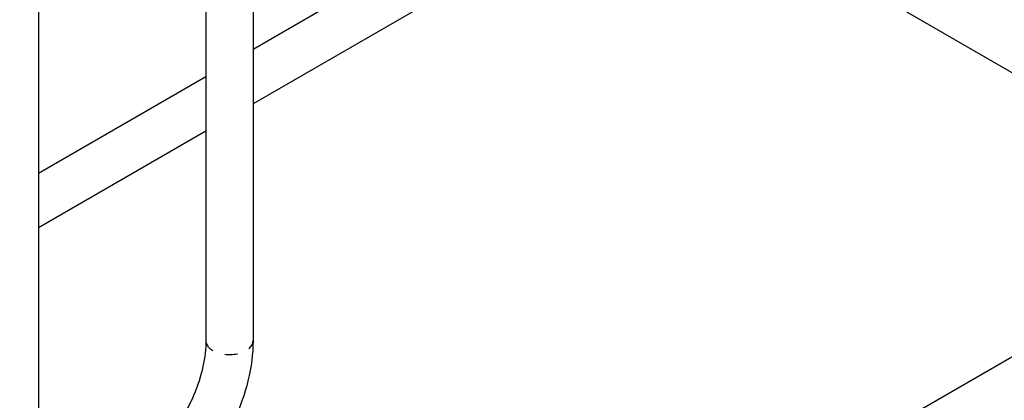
# Paper-space layout 'SHEET_1' of a CAD drawing. Header units: inches. Extents: x 3 to 360, y 8 to 227.
# Tile 40 of 98: x 80.14 to 87.98, y 115.42 to 118.44. Entities that reach past the tile are written whole.
import ezdxf

# ---------------------------------------------------------------- set-up
doc = ezdxf.new("R2010")
doc.units = ezdxf.units.IN
doc.header["$LTSCALE"] = 10.666667
doc.header["$MEASUREMENT"] = 0
doc.linetypes.add('DOUBLE_DASH_DOUBLE_DOT', pattern=[0.74, 0.24, -0.06, 0.24, -0.06, 0.01, -0.06, 0.01, -0.06])
doc.layers.get('0').update_dxf_attribs({"lineweight": 25})
doc.layers.add('PHANTOM', color=7, linetype='DOUBLE_DASH_DOUBLE_DOT', lineweight=25)

psp = doc.layouts.new('SHEET_1')

# ---------------------------------------------------------------- linework, layer by layer
for p, q in [((82.0018, 122.5561), (82.0018, 115.8886)), ((81.6268, 121.9233), (81.6268, 115.8886)), ((84.6112, 119.7133), (82.0018, 118.2068)), ((85.0234, 119.5183), (82.0018, 117.7737)), ((86.4509, 118.9426), (89.1503, 117.3841)), ((80.2954, 118.7311), (80.2954, 108.1424)), ((81.6268, 117.9903), (80.2954, 117.2216)), ((81.6268, 117.5572), (80.2954, 116.7885)), ((89.1503, 116.4007), (82.9083, 112.7969))]:
    psp.add_line(p, q)
for points, knots in [([(73.399, 119.2179), (73.4861, 118.9937), (73.6328, 118.7803), (74.0335, 118.3868), (74.2913, 118.2079), (74.89, 117.9065), (75.2315, 117.7845), (75.9617, 117.6098), (76.3502, 117.5571), (77.1354, 117.5257), (77.532, 117.5469), (78.2943, 117.6611), (78.6598, 117.7542), (79.3238, 118.0039), (79.622, 118.1607), (80.1199, 118.5241), (80.3198, 118.7307), (80.5946, 119.1717), (80.6719, 119.4055), (80.6848, 119.6631), (80.6854, 119.6847), (80.6854, 119.7064)], [1.00608, 1.00608, 1.00608, 1.00608, 1.316912, 1.316912, 1.639057, 1.639057, 1.963375, 1.963375, 2.287025, 2.287025, 2.610227, 2.610227, 2.933614, 2.933614, 3.257701, 3.257701, 3.581574, 3.581574, 3.898023, 3.898023, 3.926991, 3.926991, 3.926991, 3.926991]), ([(81.6268, 115.8886), (81.6268, 115.8271), (81.6191, 115.7579), (81.5868, 115.6107), (81.5619, 115.5325), (81.4959, 115.3759), (81.4546, 115.2976), (81.3603, 115.1504), (81.3071, 115.0816), (81.1959, 114.9618), (81.138, 114.9105), (81.0583, 114.8537), (81.0356, 114.8391), (81.0135, 114.8263)], [3.141593, 3.141593, 3.141593, 3.141593, 3.42394, 3.42394, 3.713109, 3.713109, 4.007536, 4.007536, 4.302993, 4.302993, 4.594942, 4.594942, 4.712389, 4.712389, 4.712389, 4.712389]), ([(82.0018, 115.8886), (82.0018, 115.7861), (81.9879, 115.6795), (81.936, 115.4649), (81.8979, 115.3569), (81.8012, 115.1474), (81.7426, 115.0459), (81.6095, 114.8574), (81.535, 114.7704), (81.3751, 114.6181), (81.2897, 114.5527), (81.201, 114.5015)], [3.141593, 3.141593, 3.141593, 3.141593, 3.455752, 3.455752, 3.769911, 3.769911, 4.08407, 4.08407, 4.39823, 4.39823, 4.712389, 4.712389, 4.712389, 4.712389])]:
    psp.add_open_spline(points, degree=3, knots=knots)
at = {"layer": 'PHANTOM', "ltscale": 0.455159}
for centre, major_axis, start_param, end_param in [((76.9954, 120.6172), (-3.69, 0), 0.220682, 3.141593), ((76.9954, 119.7064), (3.69, 0), 3.362275, 6.283185)]:
    psp.add_ellipse(centre, major_axis=major_axis, ratio=0.57735, start_param=start_param, end_param=end_param, dxfattribs=at)
at = {"layer": 'PHANTOM', "ltscale": 0.02928}
psp.add_ellipse((81.8143, 115.8886), major_axis=(-0.1875, 0), ratio=0.57735, start_param=0, end_param=3.141593, dxfattribs=at)

doc.saveas('drawing.dxf')
